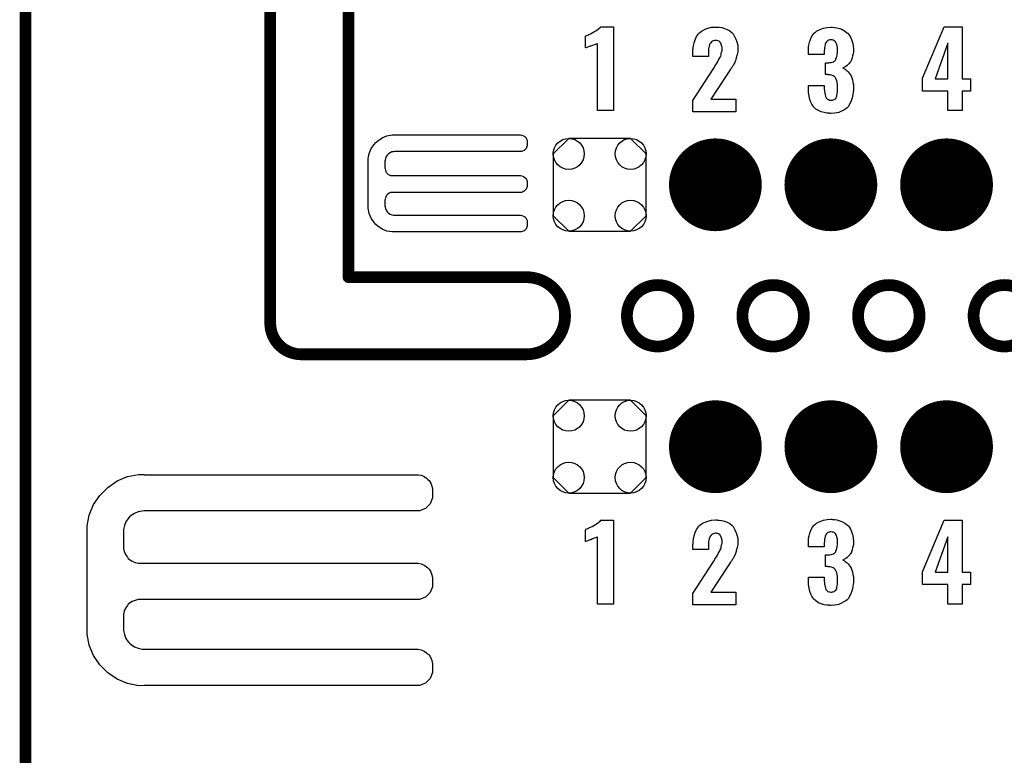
# Model space of a CAD drawing. Extents: x -0.07 to 0.95, y -0.15 to 1.54.
# Tile 15 of 21: x -0.05 to 0.45, y 0.76 to 1.13. Entities that reach past the tile are written whole.
import ezdxf

# ---------------------------------------------------------------- set-up
doc = ezdxf.new("R2010")
doc.units = 0
doc.layers.get('0').update_dxf_attribs({"linetype": 'CONTINUOUS'})
for name, color, linetype in [('gko', 6, 'CONTINUOUS'), ('gto', 2, 'CONTINUOUS'), ('gts', 1, 'CONTINUOUS')]:
    doc.layers.add(name, color=color, linetype=linetype)

# ---------------------------------------------------------------- blocks, each defined once
blk = doc.blocks.new('D30')
at = {"const_width": 0.003}
blk.add_lwpolyline([(-0.0015, 0, 1), (0.0015, 0, 1)], format="xyb", close=True, dxfattribs=at)
blk = doc.blocks.new('D61')
at = {"const_width": 0.0237}
blk.add_lwpolyline([(-0.01185, 0, 1), (0.01185, 0, 1)], format="xyb", close=True, dxfattribs=at)
blk = doc.blocks.new('D62')
blk.add_lwpolyline([(-0.0237, 0.0158), (-0.0237, -0.0158), (-0.0158, -0.0237), (0.0158, -0.0237), (0.0237, -0.0158), (0.0237, 0.0158), (0.0158, 0.0237), (-0.0158, 0.0237)], close=True)
for centre in [(-0.0158, 0.0158), (0.0158, 0.0158), (-0.0158, -0.0158), (0.0158, -0.0158)]:
    blk.add_circle(centre, 0.0079)

msp = doc.modelspace()

# ---------------------------------------------------------------- linework, layer by layer
at = {"layer": 'gko', "color": 6, "const_width": 0.006}
for points in [[(0.075, 0.9764), (0.075, 1.54)], [(0.115, 1), (0.115, 1.495)], [(-0.05, -0.15), (-0.05, 1.45)], [(0.115, 1), (0.2059, 1)], [(0.2572, 0.9803), (0.2572, 0.9803)], [(0.2886, 0.9803), (0.2886, 0.9803)], [(0.2886, 0.9803), (0.2886, 0.9803)], [(0.3162, 0.9803), (0.3162, 0.9803)], [(0.3476, 0.9803), (0.3476, 0.9803)], [(0.3476, 0.9803), (0.3476, 0.9803)], [(0.3753, 0.9803), (0.3753, 0.9803)], [(0.4067, 0.9803), (0.4067, 0.9803)], [(0.4067, 0.9803), (0.4067, 0.9803)], [(0.4343, 0.9803), (0.4343, 0.9803)], [(0.075, 0.9764), (0.075, 0.9764)], [(0.075, 0.9764), (0.075, 0.9764)], [(0.0907, 0.9606), (0.2059, 0.9606)], [(0.2059, 0.9606), (0.2059, 0.9606)], [(0.2059, 0.9606), (0.2059, 0.9606)]]:
    msp.add_lwpolyline(points, dxfattribs=at)
for points in [[(0.2059, 0.9606, 1), (0.2059, 1)], [(0.2886, 0.9803, 1), (0.2572, 0.9803)], [(0.3476, 0.9803, 1), (0.3162, 0.9803)], [(0.4067, 0.9803, 1), (0.3753, 0.9803)], [(0.4657, 0.9803, 1), (0.4343, 0.9803)], [(0.2572, 0.9803, 1), (0.2886, 0.9803)], [(0.3162, 0.9803, 1), (0.3476, 0.9803)], [(0.3753, 0.9803, 1), (0.4067, 0.9803)], [(0.4343, 0.9803, 1), (0.4657, 0.9803)], [(0.075, 0.9764, 0.409717), (0.0907, 0.9606)]]:
    msp.add_lwpolyline(points, format="xyb", dxfattribs=at)
at = {"layer": 'gto', "color": 2}
for points in [[(0.2503, 1.0851), (0.2422, 1.0851), (0.2422, 1.1194), (0.242, 1.1193), (0.2418, 1.1192), (0.2415, 1.1191), (0.2411, 1.1189), (0.2405, 1.1187), (0.2397, 1.1184), (0.2387, 1.1181), (0.2387, 1.1181), (0.2384, 1.118), (0.238, 1.1178), (0.2376, 1.1176), (0.2367, 1.1173), (0.2362, 1.1171), (0.236, 1.1171), (0.236, 1.1231), (0.2361, 1.1231), (0.2363, 1.1233), (0.2367, 1.1235), (0.2372, 1.1237), (0.2378, 1.124), (0.2386, 1.1244), (0.2394, 1.1248), (0.2403, 1.1253), (0.2404, 1.1254), (0.2407, 1.1256), (0.2412, 1.1258), (0.2417, 1.1261), (0.2429, 1.127), (0.2435, 1.1275), (0.2439, 1.1279), (0.2503, 1.1279), (0.2503, 1.0851)], [(0.3034, 1.1277), (0.3044, 1.1277), (0.3057, 1.1275), (0.307, 1.1271), (0.3084, 1.1266), (0.3098, 1.1259), (0.3109, 1.1249), (0.3111, 1.1247), (0.3114, 1.1244), (0.3119, 1.1237), (0.3124, 1.1227), (0.3129, 1.1216), (0.3134, 1.1202), (0.3138, 1.1185), (0.3139, 1.1166), (0.3139, 1.1165), (0.3139, 1.1162), (0.3139, 1.1157), (0.3138, 1.1151), (0.3137, 1.1144), (0.3135, 1.1137), (0.3131, 1.112), (0.3131, 1.1119), (0.313, 1.1117), (0.3129, 1.1113), (0.3126, 1.1107), (0.3121, 1.1094), (0.3114, 1.1081), (0.3113, 1.108), (0.3112, 1.1078), (0.3109, 1.1074), (0.3106, 1.1068), (0.3102, 1.1062), (0.3096, 1.1054), (0.309, 1.1044), (0.3083, 1.1033), (0.3, 1.0909), (0.3128, 1.0909), (0.3128, 1.0845), (0.2909, 1.0845), (0.2909, 1.0903), (0.3013, 1.1063), (0.3019, 1.1073), (0.3019, 1.1074), (0.3022, 1.1078), (0.3025, 1.1083), (0.3029, 1.109), (0.3034, 1.1098), (0.3039, 1.1107), (0.3044, 1.1115), (0.3048, 1.1123), (0.3049, 1.1123), (0.3049, 1.1126), (0.3051, 1.113), (0.3053, 1.1136), (0.3054, 1.1143), (0.3056, 1.115), (0.3058, 1.1158), (0.3058, 1.1168), (0.3058, 1.1168), (0.3058, 1.1171), (0.3058, 1.1175), (0.3057, 1.1179), (0.3054, 1.119), (0.3052, 1.1195), (0.3049, 1.1199), (0.3049, 1.12), (0.3048, 1.1201), (0.3044, 1.1205), (0.3037, 1.1208), (0.3032, 1.1209), (0.3027, 1.121), (0.3024, 1.121), (0.3019, 1.1209), (0.3015, 1.1207), (0.301, 1.1206), (0.3004, 1.1202), (0.3, 1.1198), (0.2996, 1.1193), (0.2996, 1.1192), (0.2994, 1.1189), (0.2994, 1.1186), (0.2992, 1.1181), (0.299, 1.1174), (0.2989, 1.1166), (0.2988, 1.1157), (0.2988, 1.1146), (0.2988, 1.1127), (0.2909, 1.1127), (0.2909, 1.1148), (0.2909, 1.1148), (0.2909, 1.115), (0.2909, 1.1153), (0.2909, 1.1158), (0.2909, 1.1163), (0.291, 1.1168), (0.2912, 1.1183), (0.2915, 1.1198), (0.292, 1.1213), (0.2928, 1.1229), (0.2937, 1.1243), (0.2939, 1.1245), (0.2942, 1.1249), (0.2949, 1.1254), (0.2959, 1.1261), (0.2971, 1.1267), (0.2986, 1.1272), (0.3004, 1.1277), (0.3025, 1.1278), (0.303, 1.1278), (0.3034, 1.1277)], [(0.3623, 1.1277), (0.3633, 1.1276), (0.3645, 1.1274), (0.3659, 1.127), (0.3673, 1.1265), (0.3686, 1.1257), (0.3699, 1.1247), (0.37, 1.1246), (0.3704, 1.1242), (0.3709, 1.1235), (0.3715, 1.1226), (0.372, 1.1214), (0.3725, 1.1199), (0.3728, 1.1183), (0.373, 1.1163), (0.373, 1.1161), (0.373, 1.1157), (0.3729, 1.1149), (0.3728, 1.1141), (0.3725, 1.1131), (0.3723, 1.1121), (0.3719, 1.111), (0.3714, 1.11), (0.3713, 1.1099), (0.3711, 1.1096), (0.3708, 1.1092), (0.3703, 1.1087), (0.3698, 1.1082), (0.3691, 1.1077), (0.3683, 1.1073), (0.3675, 1.1069), (0.3675, 1.1069), (0.3677, 1.1068), (0.368, 1.1067), (0.3683, 1.1065), (0.3687, 1.1062), (0.3692, 1.1058), (0.3697, 1.1054), (0.3702, 1.1049), (0.3707, 1.1043), (0.3712, 1.1036), (0.3717, 1.1028), (0.3721, 1.1018), (0.3725, 1.1008), (0.3727, 1.0995), (0.3729, 1.0983), (0.373, 1.0968), (0.373, 1.0967), (0.373, 1.0965), (0.373, 1.0962), (0.373, 1.0958), (0.3729, 1.0953), (0.3728, 1.0946), (0.3726, 1.0933), (0.3723, 1.0917), (0.3718, 1.0901), (0.3711, 1.0885), (0.3702, 1.0871), (0.37, 1.0869), (0.3697, 1.0866), (0.369, 1.086), (0.3681, 1.0854), (0.3669, 1.0848), (0.3654, 1.0842), (0.3635, 1.0838), (0.3615, 1.0837), (0.3609, 1.0837), (0.3605, 1.0838), (0.36, 1.0838), (0.3594, 1.0838), (0.358, 1.0841), (0.3565, 1.0845), (0.3551, 1.0851), (0.3537, 1.0859), (0.3525, 1.087), (0.3525, 1.0872), (0.3521, 1.0876), (0.3517, 1.0884), (0.3512, 1.0894), (0.3507, 1.0908), (0.3503, 1.0924), (0.35, 1.0943), (0.3499, 1.0965), (0.3499, 1.098), (0.358, 1.098), (0.358, 1.0966), (0.358, 1.0964), (0.358, 1.0961), (0.3581, 1.0954), (0.3582, 1.0948), (0.3585, 1.0932), (0.3586, 1.0924), (0.3589, 1.0918), (0.3589, 1.0918), (0.359, 1.0916), (0.3592, 1.0914), (0.3595, 1.0912), (0.3599, 1.0908), (0.3603, 1.0907), (0.3609, 1.0905), (0.3615, 1.0904), (0.3619, 1.0904), (0.3622, 1.0905), (0.3626, 1.0906), (0.363, 1.0908), (0.3635, 1.091), (0.3639, 1.0913), (0.3641, 1.0918), (0.3641, 1.0919), (0.3642, 1.0921), (0.3644, 1.0925), (0.3645, 1.093), (0.3646, 1.0937), (0.3647, 1.0945), (0.3648, 1.0954), (0.3648, 1.0966), (0.3648, 1.0968), (0.3648, 1.0972), (0.3647, 1.0978), (0.3647, 1.0986), (0.3644, 1.1003), (0.3641, 1.1011), (0.3638, 1.1018), (0.3637, 1.1018), (0.3636, 1.102), (0.3634, 1.1023), (0.363, 1.1026), (0.3625, 1.1029), (0.3618, 1.1032), (0.361, 1.1033), (0.3601, 1.1034), (0.36, 1.1034), (0.3599, 1.1035), (0.3586, 1.1035), (0.3586, 1.1095), (0.3604, 1.1095), (0.3609, 1.1096), (0.3615, 1.1097), (0.3621, 1.1098), (0.3627, 1.1101), (0.3633, 1.1104), (0.3637, 1.1109), (0.3638, 1.111), (0.3639, 1.1112), (0.364, 1.1116), (0.3643, 1.1121), (0.3645, 1.1128), (0.3646, 1.1137), (0.3647, 1.1147), (0.3648, 1.1158), (0.3648, 1.1159), (0.3648, 1.1163), (0.3648, 1.1168), (0.3647, 1.1174), (0.3645, 1.1188), (0.3643, 1.1193), (0.364, 1.1199), (0.364, 1.12), (0.3639, 1.1202), (0.3637, 1.1203), (0.3635, 1.1206), (0.363, 1.1208), (0.3626, 1.1211), (0.362, 1.1212), (0.3614, 1.1213), (0.361, 1.1213), (0.3607, 1.1212), (0.3604, 1.1211), (0.3599, 1.1209), (0.3595, 1.1206), (0.3591, 1.1202), (0.3588, 1.1198), (0.3588, 1.1197), (0.3587, 1.1195), (0.3585, 1.1192), (0.3585, 1.1187), (0.3583, 1.1181), (0.3582, 1.1174), (0.3581, 1.1166), (0.358, 1.1156), (0.358, 1.1137), (0.3499, 1.1137), (0.3499, 1.116), (0.3499, 1.1161), (0.3499, 1.1163), (0.3499, 1.1165), (0.35, 1.1169), (0.35, 1.1174), (0.35, 1.1179), (0.3503, 1.1192), (0.3506, 1.1206), (0.3511, 1.122), (0.3519, 1.1234), (0.3529, 1.1247), (0.353, 1.1248), (0.3535, 1.1252), (0.3541, 1.1257), (0.355, 1.1262), (0.3563, 1.1267), (0.3577, 1.1272), (0.3595, 1.1276), (0.3614, 1.1277), (0.3619, 1.1277), (0.3623, 1.1277)], [(0.4285, 1.1014), (0.4328, 1.1014), (0.4328, 1.0951), (0.4285, 1.0951), (0.4285, 1.0851), (0.4211, 1.0851), (0.4211, 1.0951), (0.4082, 1.0951), (0.4082, 1.1016), (0.4193, 1.1279), (0.4285, 1.1279), (0.4285, 1.1014)], [(0.4211, 1.1196), (0.4146, 1.1014), (0.4211, 1.1014), (0.4211, 1.1196)], [(0.1385, 1.0727), (0.1385, 1.0727), (0.1385, 1.0727), (0.2029, 1.0727), (0.2036, 1.0726), (0.2043, 1.0723), (0.205, 1.0719), (0.2052, 1.0716), (0.2052, 1.0716), (0.2052, 1.0716), (0.2055, 1.0713), (0.2059, 1.0707), (0.2062, 1.07), (0.2063, 1.0693), (0.2063, 1.0689), (0.2063, 1.0689), (0.2063, 1.0672), (0.2058, 1.0658), (0.2047, 1.0647), (0.2033, 1.0642), (0.1385, 1.0642), (0.138, 1.0641), (0.1371, 1.064), (0.1362, 1.0636), (0.1354, 1.0631), (0.1351, 1.0627), (0.1347, 1.0624), (0.1342, 1.0616), (0.1338, 1.0607), (0.1337, 1.0598), (0.1336, 1.0593), (0.1336, 1.0557), (0.1337, 1.0553), (0.1338, 1.0546), (0.1341, 1.0539), (0.1345, 1.0533), (0.1348, 1.053), (0.135, 1.0527), (0.1357, 1.0523), (0.1364, 1.052), (0.1371, 1.0519), (0.1375, 1.0519), (0.2025, 1.0519), (0.2029, 1.0519), (0.2036, 1.0517), (0.2043, 1.0514), (0.205, 1.051), (0.2052, 1.0508), (0.2055, 1.0505), (0.2059, 1.0499), (0.2062, 1.0492), (0.2063, 1.0484), (0.2063, 1.0481), (0.2063, 1.0481), (0.2063, 1.0471), (0.2063, 1.0464), (0.2058, 1.045), (0.2047, 1.0439), (0.2033, 1.0433), (0.2025, 1.0433), (0.2025, 1.0433), (0.1375, 1.0433), (0.1371, 1.0433), (0.1364, 1.0432), (0.1357, 1.0429), (0.135, 1.0424), (0.1348, 1.0422), (0.1348, 1.0422), (0.1345, 1.0419), (0.1341, 1.0413), (0.1338, 1.0406), (0.1337, 1.0399), (0.1336, 1.0395), (0.1336, 1.0365), (0.1337, 1.036), (0.1338, 1.0351), (0.1342, 1.0342), (0.1347, 1.0334), (0.1351, 1.0331), (0.1354, 1.0327), (0.1362, 1.0322), (0.1371, 1.0318), (0.138, 1.0317), (0.1385, 1.0317), (0.1385, 1.0317), (0.2025, 1.0317), (0.2029, 1.0317), (0.2036, 1.0315), (0.2043, 1.0312), (0.205, 1.0308), (0.2052, 1.0305), (0.2052, 1.0305), (0.2055, 1.0303), (0.2059, 1.0296), (0.2062, 1.0289), (0.2063, 1.0282), (0.2063, 1.0278), (0.2063, 1.0278), (0.2063, 1.0269), (0.2063, 1.0261), (0.2058, 1.0247), (0.2047, 1.0237), (0.2033, 1.0231), (0.1385, 1.0231), (0.1372, 1.0231), (0.1346, 1.0236), (0.1321, 1.0246), (0.1299, 1.0261), (0.129, 1.027), (0.129, 1.027), (0.1281, 1.0279), (0.1266, 1.0301), (0.1256, 1.0326), (0.1251, 1.0352), (0.1251, 1.0365), (0.1251, 1.0365), (0.1251, 1.0593), (0.1251, 1.0606), (0.1256, 1.0632), (0.1266, 1.0657), (0.1281, 1.0678), (0.129, 1.0688), (0.1299, 1.0697), (0.1321, 1.0712), (0.1346, 1.0722), (0.1372, 1.0727), (0.1385, 1.0727)], [(0.0106, 0.8992), (0.0106, 0.8992), (0.0106, 0.8991), (0.1505, 0.8991), (0.1521, 0.8988), (0.1536, 0.8982), (0.1549, 0.8973), (0.1555, 0.8967), (0.1555, 0.8967), (0.1555, 0.8967), (0.1561, 0.8961), (0.157, 0.8948), (0.1576, 0.8933), (0.1579, 0.8917), (0.1579, 0.8909), (0.1579, 0.8909), (0.1579, 0.8872), (0.1567, 0.8842), (0.1543, 0.8818), (0.1513, 0.8806), (0.0106, 0.8806), (0.0096, 0.8805), (0.0075, 0.8801), (0.0056, 0.8793), (0.0039, 0.8782), (0.0031, 0.8775), (0.0024, 0.8767), (0.0013, 0.875), (0.0005, 0.8731), (0.0001, 0.8711), (0.0001, 0.87), (0.0001, 0.8622), (0.0001, 0.8614), (0.0004, 0.8598), (0.001, 0.8583), (0.002, 0.8569), (0.0025, 0.8563), (0.0031, 0.8558), (0.0045, 0.8549), (0.006, 0.8542), (0.0075, 0.8539), (0.0084, 0.8539), (0.1496, 0.8539), (0.1505, 0.8539), (0.1521, 0.8536), (0.1536, 0.8529), (0.1549, 0.852), (0.1555, 0.8515), (0.1561, 0.8509), (0.157, 0.8495), (0.1576, 0.848), (0.1579, 0.8464), (0.1579, 0.8456), (0.1579, 0.8456), (0.1579, 0.8436), (0.1579, 0.8419), (0.1567, 0.8389), (0.1543, 0.8366), (0.1513, 0.8353), (0.1496, 0.8353), (0.1496, 0.8353), (0.0084, 0.8353), (0.0075, 0.8353), (0.006, 0.8349), (0.0045, 0.8343), (0.0031, 0.8334), (0.0025, 0.8329), (0.0025, 0.8329), (0.002, 0.8323), (0.001, 0.8309), (0.0004, 0.8294), (0.0001, 0.8278), (0.0001, 0.827), (0.0001, 0.8205), (0.0001, 0.8195), (0.0005, 0.8174), (0.0013, 0.8155), (0.0024, 0.8138), (0.0031, 0.813), (0.0039, 0.8123), (0.0056, 0.8112), (0.0075, 0.8104), (0.0096, 0.81), (0.0106, 0.81), (0.0106, 0.81), (0.1496, 0.81), (0.1505, 0.81), (0.1521, 0.8096), (0.1536, 0.809), (0.1549, 0.8081), (0.1555, 0.8075), (0.1555, 0.8075), (0.1561, 0.807), (0.157, 0.8056), (0.1576, 0.8041), (0.1579, 0.8025), (0.1579, 0.8017), (0.1579, 0.8017), (0.1579, 0.7997), (0.1579, 0.798), (0.1567, 0.795), (0.1543, 0.7926), (0.1513, 0.7914), (0.0106, 0.7914), (0.0077, 0.7913), (0.0021, 0.7924), (-0.0032, 0.7946), (-0.008, 0.7978), (-0.01, 0.7999), (-0.01, 0.7999), (-0.0121, 0.8019), (-0.0153, 0.8067), (-0.0175, 0.812), (-0.0186, 0.8176), (-0.0185, 0.8205), (-0.0185, 0.8205), (-0.0185, 0.87), (-0.0186, 0.8729), (-0.0175, 0.8785), (-0.0153, 0.8838), (-0.0121, 0.8885), (-0.01, 0.8905), (-0.01, 0.8905), (-0.008, 0.8926), (-0.0032, 0.8959), (0.0021, 0.8981), (0.0077, 0.8992), (0.0106, 0.8992)], [(0.2503, 0.8329), (0.2422, 0.8329), (0.2422, 0.8673), (0.242, 0.8672), (0.2418, 0.8671), (0.2415, 0.867), (0.2411, 0.8668), (0.2405, 0.8666), (0.2397, 0.8663), (0.2387, 0.8659), (0.2387, 0.8659), (0.2384, 0.8659), (0.238, 0.8657), (0.2376, 0.8655), (0.2367, 0.8652), (0.2362, 0.865), (0.236, 0.8649), (0.236, 0.871), (0.2361, 0.871), (0.2363, 0.8712), (0.2367, 0.8714), (0.2372, 0.8716), (0.2378, 0.8719), (0.2386, 0.8723), (0.2394, 0.8727), (0.2403, 0.8732), (0.2404, 0.8733), (0.2407, 0.8734), (0.2412, 0.8737), (0.2417, 0.874), (0.2429, 0.8748), (0.2435, 0.8753), (0.2439, 0.8758), (0.2503, 0.8758), (0.2503, 0.8329)], [(0.3034, 0.8759), (0.3044, 0.8759), (0.3057, 0.8757), (0.307, 0.8753), (0.3084, 0.8748), (0.3098, 0.8741), (0.3109, 0.8731), (0.3111, 0.8729), (0.3114, 0.8726), (0.3119, 0.8719), (0.3124, 0.8709), (0.3129, 0.8698), (0.3134, 0.8684), (0.3138, 0.8667), (0.3139, 0.8648), (0.3139, 0.8647), (0.3139, 0.8644), (0.3139, 0.8639), (0.3138, 0.8633), (0.3137, 0.8626), (0.3135, 0.8619), (0.3131, 0.8602), (0.3131, 0.8601), (0.313, 0.8599), (0.3129, 0.8594), (0.3126, 0.8589), (0.3121, 0.8576), (0.3114, 0.8563), (0.3113, 0.8562), (0.3112, 0.8559), (0.3109, 0.8556), (0.3106, 0.855), (0.3102, 0.8544), (0.3096, 0.8536), (0.309, 0.8526), (0.3083, 0.8515), (0.3, 0.8391), (0.3128, 0.8391), (0.3128, 0.8327), (0.2909, 0.8327), (0.2909, 0.8384), (0.3013, 0.8544), (0.3019, 0.8554), (0.3019, 0.8556), (0.3022, 0.8559), (0.3025, 0.8565), (0.3029, 0.8572), (0.3034, 0.858), (0.3039, 0.8589), (0.3044, 0.8597), (0.3048, 0.8604), (0.3049, 0.8605), (0.3049, 0.8608), (0.3051, 0.8612), (0.3053, 0.8618), (0.3054, 0.8624), (0.3056, 0.8632), (0.3058, 0.864), (0.3058, 0.8649), (0.3058, 0.865), (0.3058, 0.8653), (0.3058, 0.8657), (0.3057, 0.8661), (0.3054, 0.8672), (0.3052, 0.8677), (0.3049, 0.8681), (0.3049, 0.8682), (0.3048, 0.8683), (0.3044, 0.8687), (0.3037, 0.869), (0.3032, 0.8691), (0.3027, 0.8692), (0.3024, 0.8692), (0.3019, 0.8691), (0.3015, 0.8689), (0.301, 0.8688), (0.3004, 0.8684), (0.3, 0.868), (0.2996, 0.8674), (0.2996, 0.8674), (0.2994, 0.8671), (0.2994, 0.8668), (0.2992, 0.8663), (0.299, 0.8656), (0.2989, 0.8648), (0.2988, 0.8639), (0.2988, 0.8628), (0.2988, 0.8609), (0.2909, 0.8609), (0.2909, 0.8629), (0.2909, 0.863), (0.2909, 0.8632), (0.2909, 0.8635), (0.291, 0.8639), (0.291, 0.8644), (0.291, 0.865), (0.2912, 0.8664), (0.2915, 0.8679), (0.292, 0.8695), (0.2928, 0.8711), (0.2937, 0.8725), (0.2939, 0.8727), (0.2942, 0.8731), (0.2949, 0.8736), (0.2959, 0.8743), (0.2971, 0.8749), (0.2986, 0.8754), (0.3004, 0.8759), (0.3025, 0.876), (0.303, 0.876), (0.3034, 0.8759)], [(0.3623, 0.8763), (0.3633, 0.8762), (0.3645, 0.8761), (0.3659, 0.8756), (0.3673, 0.8751), (0.3686, 0.8744), (0.3699, 0.8734), (0.37, 0.8732), (0.3704, 0.8729), (0.3709, 0.8721), (0.3715, 0.8712), (0.372, 0.8701), (0.3725, 0.8686), (0.3728, 0.8669), (0.373, 0.8649), (0.373, 0.8647), (0.373, 0.8643), (0.3729, 0.8636), (0.3728, 0.8627), (0.3725, 0.8617), (0.3723, 0.8607), (0.3719, 0.8596), (0.3714, 0.8586), (0.3713, 0.8586), (0.3711, 0.8582), (0.3708, 0.8578), (0.3703, 0.8573), (0.3698, 0.8568), (0.3691, 0.8563), (0.3683, 0.8559), (0.3675, 0.8556), (0.3675, 0.8556), (0.3677, 0.8555), (0.368, 0.8553), (0.3683, 0.8551), (0.3687, 0.8548), (0.3692, 0.8545), (0.3697, 0.8541), (0.3702, 0.8536), (0.3707, 0.8529), (0.3712, 0.8522), (0.3717, 0.8514), (0.3721, 0.8504), (0.3725, 0.8494), (0.3727, 0.8482), (0.3729, 0.8469), (0.373, 0.8454), (0.373, 0.8453), (0.373, 0.8452), (0.373, 0.8448), (0.373, 0.8444), (0.3729, 0.8439), (0.3728, 0.8432), (0.3726, 0.8419), (0.3723, 0.8403), (0.3718, 0.8387), (0.3711, 0.8372), (0.3702, 0.8357), (0.37, 0.8356), (0.3697, 0.8352), (0.369, 0.8347), (0.3681, 0.8341), (0.3669, 0.8334), (0.3654, 0.8328), (0.3635, 0.8325), (0.3615, 0.8323), (0.3609, 0.8323), (0.3605, 0.8324), (0.36, 0.8324), (0.3594, 0.8325), (0.358, 0.8327), (0.3565, 0.8332), (0.3551, 0.8337), (0.3537, 0.8346), (0.3525, 0.8357), (0.3525, 0.8358), (0.3521, 0.8362), (0.3517, 0.8371), (0.3512, 0.8381), (0.3507, 0.8394), (0.3503, 0.8411), (0.35, 0.843), (0.3499, 0.8452), (0.3499, 0.8467), (0.358, 0.8467), (0.358, 0.8452), (0.358, 0.8451), (0.358, 0.8447), (0.3581, 0.8441), (0.3582, 0.8434), (0.3585, 0.8418), (0.3586, 0.8411), (0.3589, 0.8405), (0.3589, 0.8404), (0.359, 0.8402), (0.3592, 0.8401), (0.3595, 0.8398), (0.3599, 0.8395), (0.3603, 0.8393), (0.3609, 0.8392), (0.3615, 0.8391), (0.3619, 0.8391), (0.3622, 0.8392), (0.3626, 0.8392), (0.363, 0.8394), (0.3635, 0.8397), (0.3639, 0.84), (0.3641, 0.8405), (0.3641, 0.8406), (0.3642, 0.8407), (0.3644, 0.8412), (0.3645, 0.8417), (0.3646, 0.8423), (0.3647, 0.8432), (0.3648, 0.8441), (0.3648, 0.8452), (0.3648, 0.8454), (0.3648, 0.8458), (0.3647, 0.8464), (0.3647, 0.8472), (0.3644, 0.8489), (0.3641, 0.8497), (0.3638, 0.8504), (0.3637, 0.8505), (0.3636, 0.8507), (0.3634, 0.8509), (0.363, 0.8512), (0.3625, 0.8516), (0.3618, 0.8518), (0.361, 0.852), (0.3601, 0.8521), (0.36, 0.8521), (0.3599, 0.8522), (0.3586, 0.8522), (0.3586, 0.8581), (0.3604, 0.8581), (0.3609, 0.8582), (0.3615, 0.8583), (0.3621, 0.8585), (0.3627, 0.8587), (0.3633, 0.8591), (0.3637, 0.8596), (0.3638, 0.8596), (0.3639, 0.8598), (0.364, 0.8602), (0.3643, 0.8607), (0.3645, 0.8614), (0.3646, 0.8623), (0.3647, 0.8633), (0.3648, 0.8645), (0.3648, 0.8646), (0.3648, 0.8649), (0.3648, 0.8654), (0.3647, 0.8661), (0.3645, 0.8674), (0.3643, 0.868), (0.364, 0.8686), (0.364, 0.8686), (0.3639, 0.8688), (0.3637, 0.869), (0.3635, 0.8692), (0.363, 0.8695), (0.3626, 0.8697), (0.362, 0.8698), (0.3614, 0.8699), (0.361, 0.8699), (0.3607, 0.8698), (0.3604, 0.8697), (0.3599, 0.8696), (0.3595, 0.8692), (0.3591, 0.8689), (0.3588, 0.8684), (0.3588, 0.8683), (0.3587, 0.8681), (0.3585, 0.8678), (0.3585, 0.8673), (0.3583, 0.8667), (0.3582, 0.8661), (0.3581, 0.8652), (0.358, 0.8642), (0.358, 0.8623), (0.3499, 0.8623), (0.3499, 0.8646), (0.3499, 0.8647), (0.3499, 0.8649), (0.3499, 0.8651), (0.35, 0.8656), (0.35, 0.8661), (0.35, 0.8666), (0.3503, 0.8678), (0.3506, 0.8692), (0.3511, 0.8706), (0.3519, 0.8721), (0.3529, 0.8733), (0.353, 0.8735), (0.3535, 0.8738), (0.3541, 0.8743), (0.355, 0.8749), (0.3563, 0.8754), (0.3577, 0.8759), (0.3595, 0.8762), (0.3614, 0.8764), (0.3619, 0.8764), (0.3623, 0.8763)], [(0.4285, 0.8493), (0.4328, 0.8493), (0.4328, 0.843), (0.4285, 0.843), (0.4285, 0.8329), (0.4211, 0.8329), (0.4211, 0.843), (0.4082, 0.843), (0.4082, 0.8495), (0.4193, 0.8758), (0.4285, 0.8758), (0.4285, 0.8493)], [(0.4211, 0.8674), (0.4146, 0.8493), (0.4211, 0.8493), (0.4211, 0.8674)]]:
    msp.add_lwpolyline(points, dxfattribs=at)

# ---------------------------------------------------------------- block references
at = {"layer": 'gko'}
for p in [(0.115, 1), (0.115, 1), (0.2059, 1), (0.2059, 1), (0.2572, 0.9803), (0.2572, 0.9803), (0.2886, 0.9803), (0.2886, 0.9803), (0.2886, 0.9803), (0.2886, 0.9803), (0.3162, 0.9803), (0.3162, 0.9803), (0.3476, 0.9803), (0.3476, 0.9803), (0.3476, 0.9803), (0.3476, 0.9803), (0.3753, 0.9803), (0.3753, 0.9803), (0.4067, 0.9803), (0.4067, 0.9803), (0.4067, 0.9803), (0.4067, 0.9803), (0.4343, 0.9803), (0.4343, 0.9803), (0.075, 0.9764), (0.075, 0.9764), (0.075, 0.9764), (0.075, 0.9764), (0.0907, 0.9606), (0.0907, 0.9606), (0.2059, 0.9606), (0.2059, 0.9606), (0.2059, 0.9606), (0.2059, 0.9606)]:
    msp.add_blockref('D30', p, dxfattribs=at)
at = {"layer": 'gts'}
for name, p in [('D62', (0.2433, 1.0472)), ('D61', (0.3024, 1.0472)), ('D61', (0.3614, 1.0472)), ('D61', (0.4205, 1.0472)), ('D62', (0.2433, 0.9134)), ('D61', (0.3024, 0.9134)), ('D61', (0.3614, 0.9134)), ('D61', (0.4205, 0.9134))]:
    msp.add_blockref(name, p, dxfattribs=at)

doc.saveas('drawing.dxf')
